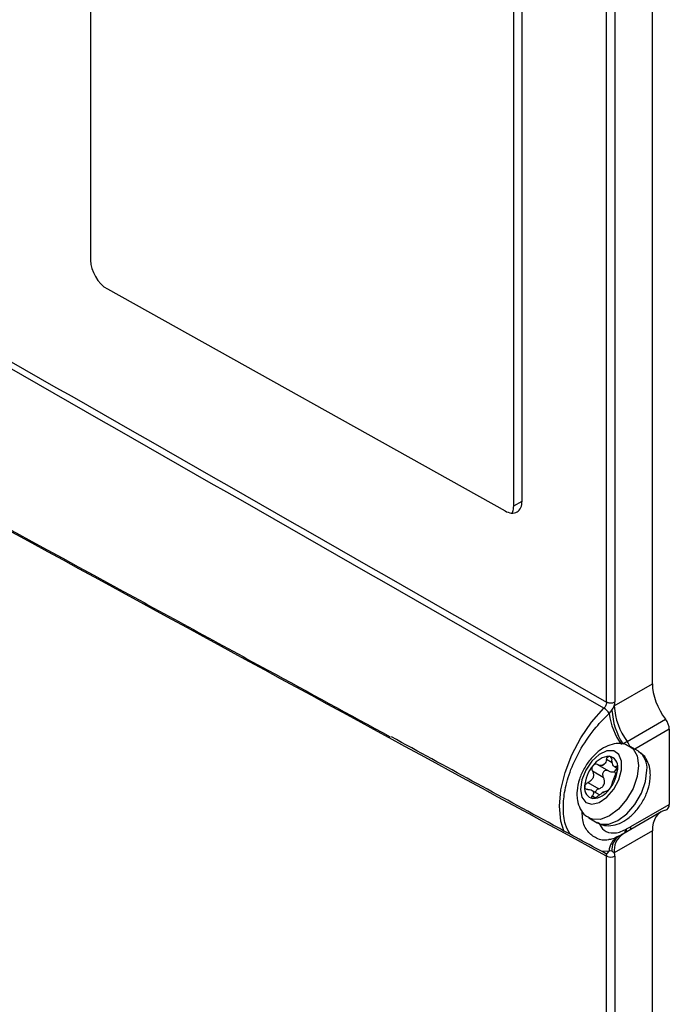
# Model space of a CAD drawing. Header units: millimetres. Extents: x -117 to 444, y -157 to 472.
# Tile 43 of 160: x 388 to 416, y -46 to -5. Entities that reach past the tile are written whole.
import ezdxf

# ---------------------------------------------------------------- set-up
doc = ezdxf.new("R2010")
doc.units = ezdxf.units.MM

msp = doc.modelspace()

# ---------------------------------------------------------------- linework, layer by layer
at = {"color": 7, "linetype": 'Continuous', "lineweight": 25}
for p, q in [((391.068, 16.62), (391.068, -14.816)), ((414.956, -32.804), (414.956, 11.987)), ((413.012, -33.574), (413.012, 10.912)), ((413.362, 10.914), (413.362, -33.572)), ((409.414, -25.044), (409.414, 6.393)), ((409.061, -25.248), (409.061, 6.189)), ((391.788, -16.034), (408.695, -25.459)), ((409.061, -25.248), (409.414, -25.044)), ((413.337, -33.74), (414.956, -32.804)), ((413.887, -35.245), (415.516, -34.305)), ((415.676, -34.733), (414.208, -35.58)), ((415.676, -34.733), (415.676, -37.92)), ((414.36, -35.668), (414.006, -35.464)), ((412.629, -36.234), (413.089, -36.5)), ((413.25, -36.157), (413.006, -36.016)), ((413.339, -36.319), (413.474, -36.397)), ((413.473, -36.337), (413.417, -36.305)), ((412.868, -36.776), (412.407, -36.51)), ((413.343, -36.52), (413.395, -36.648)), ((412.218, -36.996), (412.679, -37.262)), ((412.709, -37.516), (412.382, -37.327)), ((412.407, -37.56), (412.544, -37.639)), ((414.044, -38.863), (415.676, -37.92)), ((415.325, -38.242), (413.699, -39.181)), ((412.256, -38.495), (412.61, -38.699)), ((414.956, -39.047), (413.337, -39.982)), ((413.523, -39.272), (413.459, -39.307)), ((413.461, -39.308), (413.481, -39.298)), ((413.812, -38.992), (413.862, -38.965)), ((414.956, -83.838), (414.956, -39.047)), ((413.115, -39.905), (412.815, -39.927)), ((413.012, -84.608), (413.012, -40.121)), ((413.362, -40.12), (413.362, -84.606))]:
    msp.add_line(p, q, dxfattribs=at)
at = {"color": 7, "linetype": 'Continuous', "lineweight": 25, "flags": 128}
for points in [[(411.208, -39.09), (411.069, -38.635), (411.01, -38.003), (411.069, -37.304), (411.244, -36.565), (411.528, -35.818), (411.909, -35.094), (412.371, -34.424), (412.894, -33.834)], [(414.003, -35.462), (414.132, -35.562), (414.308, -35.858), (414.369, -36.265), (414.308, -36.742), (414.132, -37.241), (413.858, -37.716), (413.514, -38.118), (413.131, -38.408), (412.749, -38.559), (412.404, -38.555), (412.255, -38.494)], [(411.894, -37.286), (411.953, -37.62), (412.124, -37.84), (412.384, -37.916), (412.696, -37.839), (413.019, -37.617), (413.31, -37.282), (413.529, -36.879), (413.646, -36.461), (413.646, -36.086), (413.529, -35.804), (413.31, -35.653), (413.019, -35.654), (412.696, -35.806), (412.384, -36.089), (412.124, -36.465), (411.953, -36.882), (411.894, -37.286)], [(412.61, -38.699), (412.757, -38.759), (413.102, -38.763), (413.485, -38.612), (413.867, -38.322), (414.212, -37.92), (414.486, -37.445), (414.662, -36.946), (414.722, -36.469)], [(412.991, -40.015), (412.99, -40.015), (412.988, -40.016)]]:
    msp.add_lwpolyline(points, dxfattribs=at)
at = {"color": 7, "linetype": 'Continuous', "lineweight": 25}
for centre, radius, start, end in [((412.567, -34.367), 0.625, 28.7102, 58.4882), ((413.185, -33.23), 0.385, 243.2338, 297.3435), ((415.989, -33.624), 2.655, 182.4964, 217.6358), ((416.071, -33.655), 2.984, 187.9415, 215.4314), ((416.201, -33.759), 2.968, 183.0656, 212.4651), ((413.21, -35.748), 0.843, 17.8054, 36.6412), ((413.181, -36.775), 0.901, 93.4295, 146.5651), ((413.047, -36.302), 0.434, 350.7481, 79.4532), ((413.878, -36.368), 0.85, 353.1955, 55.4923), ((413.593, -37.248), 1.516, 140.2279, 177.3607), ((413.204, -36.826), 0.678, 115.9691, 124.0255), ((412.692, -35.939), 0.352, 292.2172, 307.7774), ((411.962, -36.302), 1.516, 320.2279, 357.3607), ((412.508, -37.248), 0.434, 170.7481, 259.4532), ((412.375, -36.775), 0.901, 273.4295, 326.5651), ((412.528, -36.826), 0.678, 295.9691, 304.0255), ((413.04, -37.714), 0.352, 112.2172, 127.7774), ((413.694, -38.869), 0.35, 338.8523, 1.0738), ((413.926, -39.841), 0.693, 124.942, 186.1273), ((414.177, -39.879), 0.846, 124.3561, 186.9561), ((413.462, -38.989), 0.35, 335.6963, 359.5309), ((413.519, -38.969), 0.343, 337.081, 0.5811), ((413.847, -39.93), 0.732, 121.847, 178.0324), ((412.955, -39.85), 0.169, 282.3167, 341.0278), ((413.185, -39.777), 0.385, 243.2338, 297.3435)]:
    msp.add_arc(centre, radius, start, end, dxfattribs=at)
for centre, major_axis, start_param, end_param in [((391.788, -15.217), (-0.513, 0.858), 0.776443, 2.347239), ((416.215, -33.506), (-0.898, 1.502), 0.776443, 1.758208), ((415.316, -34.533), (-0.257, 0.429), 3.918035, 4.899801), ((415.316, -37.72), (-0.257, 0.429), 2.93627, 3.918035), ((416.215, -39.749), (-0.898, 1.502), 6.077863, 7.059628)]:
    msp.add_ellipse(centre, major_axis=major_axis, ratio=0.587369, start_param=start_param, end_param=end_param, dxfattribs=at)
for points in [[(370.205, -9.158), (384.474, -17.284), (398.743, -25.42), (413.012, -33.574)], [(412.894, -33.834), (398.653, -25.681), (384.41, -17.547), (370.165, -9.425)], [(413.012, -40.121), (398.934, -32.471), (384.857, -24.802), (370.779, -17.123)], [(413.237, -33.918), (413.275, -33.861), (413.306, -33.8), (413.337, -33.74)], [(413.337, -33.74), (413.353, -33.681), (413.362, -33.625), (413.362, -33.572)], [(413.115, -34.067), (413.16, -34.024), (413.201, -33.973), (413.237, -33.918)], [(413.697, -35.352), (413.761, -35.317), (413.824, -35.281), (413.887, -35.245)], [(412.825, -36.265), (412.76, -36.284), (412.69, -36.27), (412.629, -36.234)], [(413.006, -36.016), (412.991, -36.097), (412.959, -36.169), (412.907, -36.217)], [(412.629, -37.58), (412.69, -37.526), (412.76, -37.476), (412.825, -37.436)], [(412.907, -37.388), (412.959, -37.361), (412.991, -37.353), (413.006, -37.363)], [(413.237, -39.915), (413.201, -39.9), (413.161, -39.896), (413.115, -39.905)], [(413.337, -39.982), (413.306, -39.956), (413.275, -39.93), (413.237, -39.915)], [(413.362, -40.12), (413.362, -40.067), (413.353, -40.02), (413.337, -39.982)]]:
    msp.add_open_spline(points, degree=3, dxfattribs=at)
for points, knots in [([(370.737, -17.026), (377.783, -20.869), (387.073, -25.937), (398.096, -31.943), (402.073, -34.107), (403.806, -35.05)], [0, 0, 0, 0, 0.639146, 0.842753, 1, 1, 1, 1]), ([(408.695, -25.459), (408.78, -25.507), (408.871, -25.54), (409.048, -25.559), (409.133, -25.544), (409.274, -25.463), (409.329, -25.397), (409.399, -25.235), (409.414, -25.14), (409.414, -25.044)], [0, 0, 0, 0, 0.25, 0.25, 0.5, 0.5, 0.75, 0.75, 1, 1, 1, 1]), ([(408.983, -25.549), (408.997, -25.531), (409.053, -25.459), (409.057, -25.338), (409.061, -25.248)], [0, 0, 0, 0, 0.256378, 1, 1, 1, 1]), ([(413.012, -33.574), (413.012, -33.617), (413.001, -33.665), (412.959, -33.757), (412.929, -33.801), (412.894, -33.834)], [0, 0, 0, 0, 0.5, 0.5, 1, 1, 1, 1]), ([(411.455, -39.188), (411.383, -39.056), (411.212, -38.739), (411.147, -38.084), (411.222, -37.291), (411.473, -36.429), (411.924, -35.505), (412.496, -34.683), (412.929, -34.252), (413.115, -34.067)], [0, 0, 0, 0, 0.106456, 0.256001, 0.388546, 0.539548, 0.69817, 0.869884, 1, 1, 1, 1]), ([(412.959, -40.005), (412.219, -39.604), (409.187, -37.958), (406.156, -36.305), (403.864, -35.055)], [0, 0, 0, 0, 0.244036, 1, 1, 1, 1]), ([(413.994, -35.479), (413.925, -35.438), (413.751, -35.334), (413.418, -35.327), (413.051, -35.42), (412.685, -35.635), (412.339, -35.964), (412.044, -36.385), (411.835, -36.859), (411.754, -37.235), (411.749, -37.441), (411.747, -37.49)], [0, 0, 0, 0, 0.074672, 0.186309, 0.299066, 0.421796, 0.553613, 0.687004, 0.821047, 0.957647, 1, 1, 1, 1]), ([(413.006, -36.016), (413.014, -35.975), (413.03, -35.939), (413.073, -35.887), (413.1, -35.873), (413.127, -35.875)], [0, 0, 0, 0, 0.5, 0.5, 1, 1, 1, 1]), ([(413.127, -35.875), (413.153, -35.878), (413.177, -35.896), (413.213, -35.955), (413.224, -35.994), (413.228, -36.036)], [0, 0, 0, 0, 0.5, 0.5, 1, 1, 1, 1]), ([(414.869, -36.673), (414.865, -36.586), (414.855, -36.364), (414.743, -36.051), (414.567, -35.79), (414.41, -35.715), (414.361, -35.692)], [0, 0, 0, 0, 0.216013, 0.548731, 0.859623, 1, 1, 1, 1]), ([(412.428, -36.279), (412.402, -36.311), (412.386, -36.353), (412.379, -36.436), (412.388, -36.477), (412.407, -36.51)], [0, 0, 0, 0, 0.5, 0.5, 1, 1, 1, 1]), ([(412.629, -36.234), (412.598, -36.216), (412.562, -36.209), (412.49, -36.224), (412.455, -36.246), (412.428, -36.279)], [0, 0, 0, 0, 0.5, 0.5, 1, 1, 1, 1]), ([(413.417, -36.305), (413.398, -36.322), (413.379, -36.33), (413.342, -36.325), (413.323, -36.31), (413.287, -36.259), (413.27, -36.222), (413.243, -36.136), (413.233, -36.087), (413.228, -36.036)], [0, 0, 0, 0, 0.25, 0.25, 0.5, 0.5, 0.75, 0.75, 1, 1, 1, 1]), ([(413.417, -36.305), (413.432, -36.29), (413.447, -36.288), (413.469, -36.312), (413.476, -36.337), (413.476, -36.372)], [0, 0, 0, 0, 0.5, 0.5, 1, 1, 1, 1]), ([(413.476, -36.372), (413.476, -36.407), (413.469, -36.45), (413.447, -36.532), (413.432, -36.57), (413.417, -36.6)], [0, 0, 0, 0, 0.5, 0.5, 1, 1, 1, 1]), ([(412.407, -36.51), (412.43, -36.551), (412.446, -36.596), (412.456, -36.692), (412.45, -36.742), (412.414, -36.835), (412.384, -36.878), (412.309, -36.948), (412.265, -36.976), (412.218, -36.996)], [0, 0, 0, 0, 0.25, 0.25, 0.5, 0.5, 0.75, 0.75, 1, 1, 1, 1]), ([(412.622, -38.684), (412.692, -38.725), (412.865, -38.828), (413.198, -38.836), (413.565, -38.742), (413.931, -38.527), (414.277, -38.199), (414.572, -37.777), (414.78, -37.303), (414.862, -36.928), (414.867, -36.722), (414.869, -36.673)], [0, 0, 0, 0, 0.074507, 0.186164, 0.298941, 0.421693, 0.553534, 0.686948, 0.821015, 0.957639, 1, 1, 1, 1]), ([(412.679, -37.262), (412.728, -37.244), (412.775, -37.22), (412.856, -37.153), (412.888, -37.111), (412.925, -37.016), (412.929, -36.963), (412.913, -36.864), (412.894, -36.818), (412.868, -36.776)], [0, 0, 0, 0, 0.25, 0.25, 0.5, 0.5, 0.75, 0.75, 1, 1, 1, 1]), ([(413.089, -36.5), (413.056, -36.48), (413.017, -36.472), (412.942, -36.483), (412.904, -36.505), (412.851, -36.57), (412.836, -36.614), (412.834, -36.7), (412.846, -36.741), (412.868, -36.776)], [0, 0, 0, 0, 0.25, 0.25, 0.5, 0.5, 0.75, 0.75, 1, 1, 1, 1]), ([(413.089, -36.5), (413.13, -36.524), (413.174, -36.54), (413.262, -36.549), (413.306, -36.542), (413.343, -36.52)], [0, 0, 0, 0, 0.5, 0.5, 1, 1, 1, 1]), ([(413.228, -37.087), (413.233, -37.062), (413.243, -37.032), (413.27, -36.957), (413.287, -36.913), (413.323, -36.82), (413.342, -36.771), (413.379, -36.679), (413.398, -36.637), (413.417, -36.6)], [0, 0, 0, 0, 0.25, 0.25, 0.5, 0.5, 0.75, 0.75, 1, 1, 1, 1]), ([(413.343, -36.52), (413.367, -36.502), (413.412, -36.468), (413.435, -36.41), (413.446, -36.381)], [0, 0, 0, 0, 0.510954, 1, 1, 1, 1]), ([(412.079, -37.178), (412.079, -37.143), (412.094, -37.106), (412.145, -37.04), (412.18, -37.013), (412.218, -36.996)], [0, 0, 0, 0, 0.5, 0.5, 1, 1, 1, 1]), ([(412.218, -37.292), (412.18, -37.293), (412.145, -37.283), (412.094, -37.244), (412.079, -37.213), (412.079, -37.178)], [0, 0, 0, 0, 0.5, 0.5, 1, 1, 1, 1]), ([(413.228, -37.087), (413.224, -37.107), (413.213, -37.135), (413.177, -37.202), (413.153, -37.239), (413.127, -37.272)], [0, 0, 0, 0, 0.5, 0.5, 1, 1, 1, 1]), ([(411.747, -37.49), (411.751, -37.577), (411.761, -37.799), (411.873, -38.112), (412.052, -38.375), (412.212, -38.451), (412.264, -38.476)], [0, 0, 0, 0, 0.2140046, 0.5436299, 0.8516322, 1, 1, 1, 1]), ([(412.218, -37.292), (412.265, -37.291), (412.309, -37.297), (412.384, -37.324), (412.414, -37.345), (412.45, -37.396), (412.456, -37.427), (412.446, -37.492), (412.43, -37.526), (412.407, -37.56)], [0, 0, 0, 0, 0.25, 0.25, 0.5, 0.5, 0.75, 0.75, 1, 1, 1, 1]), ([(412.428, -37.675), (412.402, -37.673), (412.386, -37.659), (412.379, -37.617), (412.388, -37.589), (412.407, -37.56)], [0, 0, 0, 0, 0.5, 0.5, 1, 1, 1, 1]), ([(412.629, -37.58), (412.598, -37.608), (412.562, -37.633), (412.49, -37.668), (412.455, -37.677), (412.428, -37.675)], [0, 0, 0, 0, 0.5, 0.5, 1, 1, 1, 1]), ([(412.679, -37.262), (412.656, -37.272), (412.611, -37.292), (412.561, -37.343), (412.534, -37.386), (412.533, -37.409), (412.533, -37.414)], [0, 0, 0, 0, 0.319668, 0.640568, 0.929557, 1, 1, 1, 1]), ([(413.127, -37.272), (413.1, -37.305), (413.074, -37.331), (413.03, -37.363), (413.014, -37.367), (413.006, -37.363)], [0, 0, 0, 0, 0.5, 0.5, 1, 1, 1, 1]), ([(413.13, -39.411), (413.115, -39.416), (412.915, -39.483), (412.569, -39.383), (412.187, -39.095), (411.975, -38.678), (411.977, -38.344), (411.977, -38.222)], [0, 0, 0, 0, 0.022218, 0.296624, 0.5672, 0.842066, 1, 1, 1, 1]), ([(412.682, -38.715), (412.748, -38.828), (412.891, -39.076), (413.232, -39.158), (413.555, -39.112), (413.726, -39.032), (413.812, -38.992)], [0, 0, 0, 0, 0.297849, 0.647986, 0.824044, 1, 1, 1, 1]), ([(413.862, -38.965), (413.895, -38.947), (413.956, -38.913), (414.017, -38.878), (414.044, -38.863)], [0, 0, 0, 0, 0.551952, 1, 1, 1, 1]), ([(413.476, -39.291), (413.423, -39.319), (413.277, -39.398), (413.188, -39.409), (413.132, -39.415)], [0, 0, 0, 0, 0.361845, 1, 1, 1, 1]), ([(413.69, -39.179), (413.657, -39.198), (413.606, -39.227), (413.548, -39.26), (413.527, -39.271)], [0, 0, 0, 0, 0.649859, 1, 1, 1, 1]), ([(412.957, -40.008), (412.967, -40.014), (412.992, -40.029), (413.009, -40.071), (413.011, -40.107), (413.012, -40.121)], [0, 0, 0, 0, 0.309375, 0.728744, 1, 1, 1, 1]), ([(412.988, -40.016), (412.989, -40.016), (412.994, -40.015), (412.972, -40.015), (412.962, -40.007), (412.96, -40.005)], [0, 0, 0, 0, 0.186407, 0.826079, 1, 1, 1, 1])]:
    msp.add_open_spline(points, degree=3, knots=knots, dxfattribs=at)

doc.saveas('drawing.dxf')
